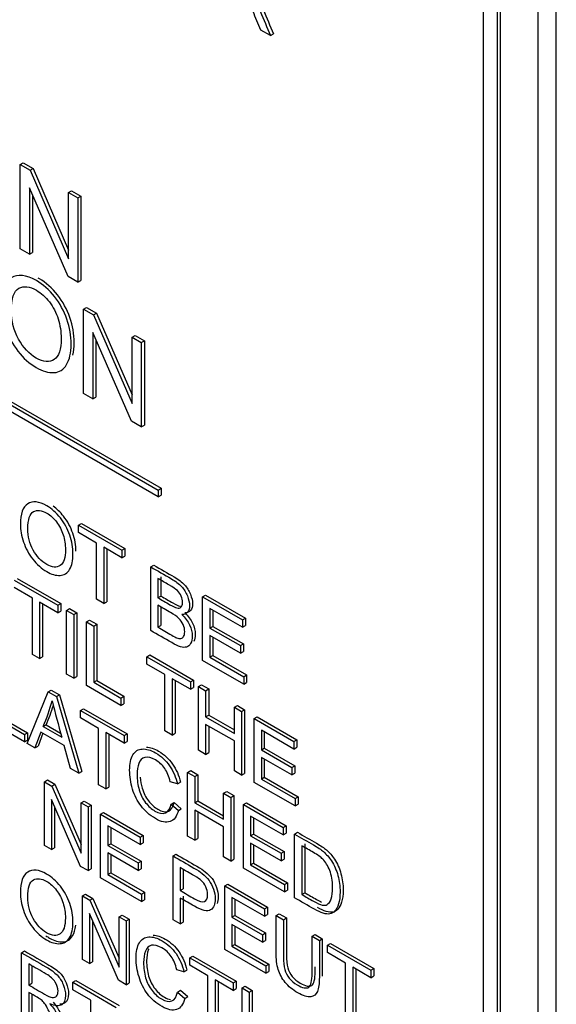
# Model space of a CAD drawing. Header units: inches. Extents: x 1 to 359, y -2 to 239.
# Tile 42 of 57: x 331.763 to 332.392, y 181.566 to 182.721. Entities that reach past the tile are written whole.
import ezdxf

# ---------------------------------------------------------------- set-up
doc = ezdxf.new("R2010")
doc.units = ezdxf.units.IN
doc.header["$MEASUREMENT"] = 0
doc.layers.add('Default', color=7, linetype='Continuous')
doc.layers.add('LAB20180', color=7, linetype='Continuous')

# ---------------------------------------------------------------- blocks, each defined once
blk = doc.blocks.new('SE1')
at = {"layer": 'LAB20180', "color": 7, "linetype": 'Continuous'}
for p, q in [((332.3923, 180.9364), (332.3923, 183.9983)), ((332.3711, 180.9242), (332.3711, 183.986)), ((332.3071, 181.1105), (332.3071, 183.8654)), ((332.3233, 181.1011), (332.3233, 183.856)), ((332.3269, 181.1032), (332.3269, 183.8581)), ((332.0571, 182.7022), (332.0459, 182.7087)), ((332.0571, 182.7022), (332.0607, 182.7042)), ((331.2185, 182.5776), (331.9256, 182.1693)), ((331.222, 182.5796), (331.9291, 182.1714)), ((331.9256, 182.1612), (331.2185, 182.5694)), ((331.7638, 182.551), (331.7673, 182.553)), ((331.7638, 182.4522), (331.7638, 182.551)), ((331.7638, 182.551), (331.7754, 182.5443)), ((331.7673, 182.553), (331.7789, 182.5463)), ((331.7754, 182.5443), (331.7789, 182.5463)), ((331.7754, 182.5443), (331.8206, 182.4405)), ((331.7789, 182.5463), (331.8206, 182.4506)), ((331.8199, 182.4198), (331.7746, 182.5236)), ((331.7746, 182.5236), (331.7746, 182.4459)), ((331.7781, 182.5155), (331.7781, 182.448)), ((331.8206, 182.5182), (331.8241, 182.5202)), ((331.8206, 182.4405), (331.8206, 182.5182)), ((331.8206, 182.5182), (331.8315, 182.5119)), ((331.8241, 182.5202), (331.835, 182.5139)), ((331.8315, 182.5119), (331.835, 182.5139)), ((331.835, 182.5139), (331.835, 182.4151)), ((331.8315, 182.5119), (331.8315, 182.4131)), ((331.7746, 182.4459), (331.7638, 182.4522)), ((331.7746, 182.4459), (331.7781, 182.448)), ((331.8315, 182.4131), (331.8199, 182.4198)), ((331.8315, 182.4131), (331.835, 182.4151)), ((331.8381, 182.3814), (331.8417, 182.3834)), ((331.8381, 182.2825), (331.8381, 182.3814)), ((331.8381, 182.3814), (331.8498, 182.3747)), ((331.8417, 182.3834), (331.8533, 182.3767)), ((331.8498, 182.3747), (331.8533, 182.3767)), ((331.8498, 182.3747), (331.895, 182.2709)), ((331.8533, 182.3767), (331.895, 182.281)), ((331.8942, 182.2501), (331.849, 182.354)), ((331.849, 182.354), (331.849, 182.2762)), ((331.8525, 182.3459), (331.8525, 182.2783)), ((331.895, 182.3485), (331.8986, 182.3506)), ((331.895, 182.2709), (331.895, 182.3485)), ((331.895, 182.3485), (331.9058, 182.3423)), ((331.8986, 182.3506), (331.9094, 182.3443)), ((331.9058, 182.3423), (331.9094, 182.3443)), ((331.9058, 182.3423), (331.9058, 182.2434)), ((331.9094, 182.3443), (331.9094, 182.2455)), ((331.849, 182.2762), (331.8381, 182.2825)), ((331.849, 182.2762), (331.8525, 182.2783)), ((331.9058, 182.2434), (331.8942, 182.2501)), ((331.9058, 182.2434), (331.9094, 182.2455)), ((331.9256, 182.1693), (331.9291, 182.1714)), ((331.9256, 182.1693), (331.9256, 182.1612)), ((331.9291, 182.1714), (331.9291, 182.1632)), ((331.9256, 182.1612), (331.9291, 182.1632)), ((331.8321, 182.1282), (331.8356, 182.1302)), ((331.8321, 182.1194), (331.8321, 182.1282)), ((331.8321, 182.1282), (331.8831, 182.0987)), ((331.8356, 182.1302), (331.8866, 182.1008)), ((331.8533, 182.1072), (331.8321, 182.1194)), ((331.8533, 182.0413), (331.8533, 182.1072)), ((331.8831, 182.09), (331.8618, 182.1023)), ((331.8618, 182.1023), (331.8618, 182.0364)), ((331.8653, 182.1002), (331.8653, 182.0384)), ((331.8831, 182.0987), (331.8866, 182.1008)), ((331.8831, 182.0987), (331.8831, 182.09)), ((331.8866, 182.1008), (331.8866, 182.092)), ((331.8831, 182.09), (331.8866, 182.092)), ((331.9168, 182.0793), (331.9203, 182.0813)), ((331.9168, 182.0046), (331.9168, 182.0793)), ((331.7568, 182.0637), (331.8078, 182.0342)), ((331.7604, 182.0657), (331.8114, 182.0363)), ((331.9253, 182.0656), (331.9253, 182.043)), ((331.9288, 182.0676), (331.9288, 182.045)), ((331.7781, 182.0426), (331.7568, 182.0549)), ((331.7781, 181.9767), (331.7781, 182.0426)), ((331.8618, 182.0364), (331.8533, 182.0413)), ((331.9253, 182.043), (331.9288, 182.045)), ((331.9777, 182.0441), (331.9812, 182.0462)), ((331.9777, 181.9695), (331.9777, 182.0441)), ((331.9777, 182.0441), (332.0243, 182.0172)), ((331.9812, 182.0462), (332.0278, 182.0192)), ((331.8078, 182.0255), (331.7866, 182.0377)), ((331.7866, 182.0377), (331.7866, 181.9718)), ((331.7901, 182.0357), (331.7901, 181.9738)), ((331.8078, 182.0342), (331.8114, 182.0363)), ((331.8078, 182.0342), (331.8078, 182.0255)), ((331.8114, 182.0363), (331.8114, 182.0275)), ((331.8181, 182.0283), (331.8217, 182.0303)), ((331.8181, 181.9536), (331.8181, 182.0283)), ((331.8181, 182.0283), (331.8267, 182.0233)), ((331.8217, 182.0303), (331.8302, 182.0254)), ((331.8618, 182.0364), (331.8653, 182.0384)), ((331.9253, 182.0342), (331.9253, 182.0085)), ((331.9288, 182.0317), (331.9288, 182.0105)), ((332.0243, 182.0085), (331.9862, 182.0304)), ((331.9862, 182.0304), (331.9862, 182.0075)), ((331.9897, 182.0284), (331.9897, 182.0095)), ((331.8078, 182.0255), (331.8114, 182.0275)), ((331.8267, 182.0233), (331.8302, 182.0254)), ((331.8267, 182.0233), (331.8267, 181.9486)), ((331.8302, 182.0254), (331.8302, 181.9507)), ((331.8415, 182.0148), (331.8451, 182.0168)), ((331.8451, 182.0168), (331.8536, 182.0119)), ((332.0243, 182.0172), (332.0278, 182.0192)), ((332.0243, 182.0172), (332.0243, 182.0085)), ((332.0278, 182.0192), (332.0278, 182.0105)), ((331.8415, 181.9401), (331.8415, 182.0148)), ((331.8415, 182.0148), (331.85, 182.0098)), ((331.85, 182.0098), (331.8536, 182.0119)), ((331.85, 182.0098), (331.85, 181.9439)), ((331.8536, 182.0119), (331.8536, 181.946)), ((331.9253, 182.0085), (331.9288, 182.0105)), ((331.9862, 182.0075), (331.9897, 182.0095)), ((331.9862, 182.0075), (332.0219, 181.9869)), ((331.9897, 182.0095), (332.0254, 181.9889)), ((332.0243, 182.0085), (332.0278, 182.0105)), ((332.0219, 181.9781), (331.9862, 181.9987)), ((331.9862, 181.9987), (331.9862, 181.9733)), ((331.9897, 181.9967), (331.9897, 181.9753)), ((332.0219, 181.9869), (332.0254, 181.9889)), ((332.0219, 181.9869), (332.0219, 181.9781)), ((332.0254, 181.9889), (332.0254, 181.9801)), ((331.7866, 181.9718), (331.7781, 181.9767)), ((331.7866, 181.9718), (331.7901, 181.9738)), ((331.9123, 181.9739), (331.9158, 181.976)), ((331.9123, 181.9652), (331.9123, 181.9739)), ((331.9123, 181.9739), (331.9633, 181.9445)), ((331.9158, 181.976), (331.9668, 181.9465)), ((331.9862, 181.9733), (331.9897, 181.9753)), ((331.9862, 181.9733), (332.0258, 181.9504)), ((331.9897, 181.9753), (332.0293, 181.9525)), ((332.0219, 181.9781), (332.0254, 181.9801)), ((331.9335, 181.9529), (331.9123, 181.9652)), ((332.0258, 181.9417), (331.9777, 181.9695)), ((331.8267, 181.9486), (331.8181, 181.9536)), ((331.8267, 181.9486), (331.8302, 181.9507)), ((331.9335, 181.8869), (331.9335, 181.9529)), ((331.9633, 181.9357), (331.9421, 181.948)), ((331.9421, 181.948), (331.9421, 181.882)), ((332.0258, 181.9504), (332.0293, 181.9525)), ((332.0258, 181.9504), (332.0258, 181.9417)), ((332.0293, 181.9525), (332.0293, 181.9437)), ((331.8819, 181.9167), (331.8415, 181.9401)), ((331.85, 181.9439), (331.8536, 181.946)), ((331.85, 181.9439), (331.8819, 181.9255)), ((331.8536, 181.946), (331.8855, 181.9276)), ((331.9456, 181.9459), (331.9456, 181.8841)), ((331.9633, 181.9445), (331.9668, 181.9465)), ((331.9633, 181.9445), (331.9633, 181.9357)), ((331.9633, 181.9357), (331.9668, 181.9378)), ((331.9668, 181.9465), (331.9668, 181.9378)), ((331.9727, 181.939), (331.9762, 181.9411)), ((331.9727, 181.8643), (331.9727, 181.939)), ((331.9727, 181.939), (331.9812, 181.9341)), ((331.9762, 181.9411), (331.9848, 181.9361)), ((331.9812, 181.9341), (331.9848, 181.9361)), ((331.9848, 181.9361), (331.9848, 181.9055)), ((332.0258, 181.9417), (332.0293, 181.9437)), ((331.7721, 181.8722), (331.7968, 181.9326)), ((331.7968, 181.9326), (331.8003, 181.9347)), ((331.7968, 181.9326), (331.8062, 181.9272)), ((331.8003, 181.9347), (331.8098, 181.9292)), ((331.8062, 181.9272), (331.8098, 181.9292)), ((331.8062, 181.9272), (331.8325, 181.8373)), ((331.8098, 181.9292), (331.836, 181.8394)), ((331.8819, 181.9255), (331.8855, 181.9276)), ((331.8819, 181.9255), (331.8819, 181.9167)), ((331.8855, 181.9276), (331.8855, 181.9188)), ((331.9812, 181.9341), (331.9812, 181.9034)), ((331.8346, 181.9108), (331.8381, 181.9128)), ((331.8381, 181.9128), (331.8891, 181.8834)), ((331.8819, 181.9167), (331.8855, 181.9188)), ((332.0149, 181.9146), (332.0184, 181.9167)), ((332.0149, 181.884), (332.0149, 181.9146)), ((332.0149, 181.9146), (332.0234, 181.9098)), ((332.0184, 181.9167), (332.0269, 181.9118)), ((331.7371, 181.9012), (331.769, 181.8828)), ((331.7406, 181.9032), (331.7725, 181.8848)), ((331.8346, 181.9021), (331.8346, 181.9108)), ((331.8346, 181.9108), (331.8856, 181.8814)), ((331.8558, 181.8898), (331.8346, 181.9021)), ((331.9812, 181.9034), (331.9848, 181.9055)), ((331.9812, 181.9034), (332.0149, 181.884)), ((331.9848, 181.9055), (332.0149, 181.8881)), ((332.0234, 181.9098), (332.0269, 181.9118)), ((332.0234, 181.9098), (332.0234, 181.8351)), ((332.0269, 181.9118), (332.0269, 181.8371)), ((332.038, 181.9013), (332.0415, 181.9034)), ((332.038, 181.8266), (332.038, 181.9013)), ((332.038, 181.9013), (332.0846, 181.8744)), ((332.0415, 181.9034), (332.0881, 181.8765)), ((331.769, 181.874), (331.7286, 181.8973)), ((331.7906, 181.8922), (331.7942, 181.8942)), ((331.7906, 181.8922), (331.8126, 181.8795)), ((331.7942, 181.8942), (331.8112, 181.8844)), ((331.8558, 181.8239), (331.8558, 181.8898)), ((332.0149, 181.8752), (331.9812, 181.8946)), ((331.9812, 181.8946), (331.9812, 181.8594)), ((331.9848, 181.8926), (331.9848, 181.8615)), ((331.769, 181.8828), (331.7725, 181.8848)), ((331.769, 181.8828), (331.769, 181.874)), ((331.7725, 181.8848), (331.7725, 181.876)), ((331.7881, 181.8856), (331.7811, 181.867)), ((331.7903, 181.8843), (331.7847, 181.869)), ((331.8153, 181.8698), (331.7881, 181.8856)), ((331.8856, 181.8726), (331.8643, 181.8849)), ((331.8643, 181.8849), (331.8643, 181.8189)), ((331.8679, 181.8828), (331.8679, 181.821)), ((331.8856, 181.8814), (331.8891, 181.8834)), ((331.8856, 181.8814), (331.8856, 181.8726)), ((331.8891, 181.8834), (331.8891, 181.8746)), ((331.9421, 181.882), (331.9335, 181.8869)), ((331.9421, 181.882), (331.9456, 181.8841)), ((332.0846, 181.8657), (332.0465, 181.8877)), ((332.0465, 181.8877), (332.0465, 181.8647)), ((332.05, 181.8856), (332.05, 181.8667)), ((331.769, 181.874), (331.7725, 181.876)), ((331.7811, 181.867), (331.7721, 181.8722)), ((331.7811, 181.867), (331.7847, 181.869)), ((331.8227, 181.843), (331.8153, 181.8698)), ((331.8856, 181.8726), (331.8891, 181.8746)), ((332.0149, 181.84), (332.0149, 181.8752)), ((332.0465, 181.8647), (332.05, 181.8667)), ((332.05, 181.8667), (332.0857, 181.8461)), ((332.0846, 181.8744), (332.0881, 181.8765)), ((332.0846, 181.8744), (332.0846, 181.8657)), ((332.0846, 181.8657), (332.0881, 181.8677)), ((332.0881, 181.8765), (332.0881, 181.8677)), ((331.9812, 181.8594), (331.9727, 181.8643)), ((331.9812, 181.8594), (331.9848, 181.8615)), ((332.0465, 181.8647), (332.0822, 181.8441)), ((332.0822, 181.8353), (332.0465, 181.8559)), ((332.0465, 181.8559), (332.0465, 181.8305)), ((331.8325, 181.8373), (331.8227, 181.843)), ((332.05, 181.8539), (332.05, 181.8326)), ((332.0822, 181.8441), (332.0857, 181.8461)), ((332.0822, 181.8441), (332.0822, 181.8353)), ((332.0857, 181.8461), (332.0857, 181.8373)), ((331.8325, 181.8373), (331.836, 181.8394)), ((331.9601, 181.8383), (331.9637, 181.8404)), ((331.9601, 181.7636), (331.9601, 181.8383)), ((331.9601, 181.8383), (331.9686, 181.8334)), ((331.9637, 181.8404), (331.9721, 181.8355)), ((331.9686, 181.8334), (331.9721, 181.8355)), ((331.9686, 181.8334), (331.9686, 181.8028)), ((331.9721, 181.8355), (331.9721, 181.8048)), ((332.0234, 181.8351), (332.0149, 181.84)), ((332.0234, 181.8351), (332.0269, 181.8371)), ((332.0465, 181.8305), (332.05, 181.8326)), ((332.05, 181.8326), (332.0896, 181.8097)), ((332.0822, 181.8353), (332.0857, 181.8373)), ((331.7922, 181.8273), (331.7957, 181.8294)), ((331.7922, 181.7526), (331.7922, 181.8273)), ((331.7922, 181.8273), (331.801, 181.8222)), ((331.7957, 181.8294), (331.8045, 181.8243)), ((331.801, 181.8222), (331.8045, 181.8243)), ((331.801, 181.8222), (331.8352, 181.7437)), ((331.8045, 181.8243), (331.8352, 181.7539)), ((331.8643, 181.8189), (331.8558, 181.8239)), ((331.8643, 181.8189), (331.8679, 181.821)), ((331.9481, 181.8248), (331.9398, 181.8273)), ((331.9481, 181.8248), (331.9517, 181.8268)), ((332.0861, 181.7989), (332.038, 181.8266)), ((332.0465, 181.8305), (332.0861, 181.8077)), ((332.0023, 181.8139), (332.0059, 181.816)), ((332.0023, 181.7833), (332.0023, 181.8139)), ((332.0023, 181.8139), (332.0108, 181.809)), ((332.0059, 181.816), (332.0144, 181.8111)), ((332.0108, 181.809), (332.0144, 181.8111)), ((332.0108, 181.809), (332.0108, 181.7344)), ((332.0144, 181.8111), (332.0144, 181.7364)), ((332.0861, 181.8077), (332.0896, 181.8097)), ((332.0896, 181.8097), (332.0896, 181.8009)), ((331.8346, 181.7281), (331.8004, 181.8066)), ((331.8004, 181.8066), (331.8004, 181.7479)), ((331.804, 181.7985), (331.804, 181.7499)), ((331.8352, 181.8025), (331.8387, 181.8045)), ((331.8352, 181.7437), (331.8352, 181.8025)), ((331.8352, 181.8025), (331.8434, 181.7978)), ((331.8387, 181.8045), (331.8469, 181.7998)), ((331.8434, 181.7978), (331.8469, 181.7998)), ((331.8434, 181.7978), (331.8434, 181.7231)), ((331.8469, 181.7998), (331.8469, 181.7251)), ((331.9407, 181.801), (331.9442, 181.8031)), ((331.9407, 181.801), (331.9492, 181.7936)), ((331.9442, 181.8031), (331.9527, 181.7957)), ((331.9686, 181.8028), (331.9721, 181.8048)), ((331.9686, 181.8028), (332.0023, 181.7833)), ((331.9721, 181.8048), (332.0023, 181.7874)), ((332.0254, 181.8006), (332.029, 181.8027)), ((332.0254, 181.7259), (332.0254, 181.8006)), ((332.0254, 181.8006), (332.072, 181.7737)), ((332.029, 181.8027), (332.0756, 181.7758)), ((332.0861, 181.8077), (332.0861, 181.7989)), ((332.0861, 181.7989), (332.0896, 181.8009)), ((331.858, 181.7893), (331.8615, 181.7914)), ((331.858, 181.7147), (331.858, 181.7893)), ((331.858, 181.7893), (331.9046, 181.7624)), ((331.8615, 181.7914), (331.9081, 181.7645)), ((331.9492, 181.7936), (331.9527, 181.7957)), ((332.0023, 181.7745), (331.9686, 181.794)), ((331.9686, 181.794), (331.9686, 181.7587)), ((331.9721, 181.7919), (331.9721, 181.7608)), ((332.072, 181.765), (332.0339, 181.787)), ((332.0339, 181.787), (332.0339, 181.764)), ((331.9046, 181.7536), (331.8664, 181.7757)), ((331.8664, 181.7757), (331.8664, 181.7527)), ((332.0023, 181.7392), (332.0023, 181.7745)), ((332.0374, 181.7849), (332.0374, 181.766)), ((332.072, 181.7737), (332.0756, 181.7758)), ((332.072, 181.7737), (332.072, 181.765)), ((332.0756, 181.7758), (332.0756, 181.767)), ((331.87, 181.7736), (331.87, 181.7547)), ((331.9046, 181.7624), (331.9081, 181.7645)), ((331.9046, 181.7624), (331.9046, 181.7536)), ((331.9081, 181.7645), (331.9081, 181.7557)), ((331.9686, 181.7587), (331.9601, 181.7636)), ((332.0339, 181.764), (332.0374, 181.766)), ((332.0339, 181.764), (332.0696, 181.7434)), ((332.0374, 181.766), (332.0731, 181.7454)), ((332.072, 181.765), (332.0756, 181.767)), ((332.0854, 181.766), (332.0889, 181.7681)), ((332.0854, 181.6913), (332.0854, 181.766)), ((331.8004, 181.7479), (331.7922, 181.7526)), ((331.8664, 181.7527), (331.87, 181.7547)), ((331.8664, 181.7527), (331.9021, 181.7321)), ((331.87, 181.7547), (331.9056, 181.7341)), ((331.9046, 181.7536), (331.9081, 181.7557)), ((331.9686, 181.7587), (331.9721, 181.7608)), ((332.0696, 181.7346), (332.0339, 181.7552)), ((332.0339, 181.7552), (332.0339, 181.7298)), ((332.0374, 181.7532), (332.0374, 181.7319)), ((332.0939, 181.7523), (332.0939, 181.6952)), ((332.0974, 181.7544), (332.0974, 181.6972)), ((331.8004, 181.7479), (331.804, 181.7499)), ((331.9021, 181.7233), (331.8664, 181.7439)), ((331.8664, 181.7439), (331.8664, 181.7185)), ((331.87, 181.7419), (331.87, 181.7205)), ((331.943, 181.7403), (331.9465, 181.7423)), ((331.943, 181.6656), (331.943, 181.7403)), ((332.0108, 181.7344), (332.0023, 181.7392)), ((332.0696, 181.7434), (332.0731, 181.7454)), ((332.0696, 181.7434), (332.0696, 181.7346)), ((332.0731, 181.7454), (332.0731, 181.7367)), ((331.8434, 181.7231), (331.8346, 181.7281)), ((331.9021, 181.7321), (331.9056, 181.7341)), ((331.9021, 181.7321), (331.9021, 181.7233)), ((331.9056, 181.7341), (331.9056, 181.7254)), ((332.0108, 181.7344), (332.0144, 181.7364)), ((332.0339, 181.7298), (332.0374, 181.7319)), ((332.0339, 181.7298), (332.0735, 181.7069)), ((332.0374, 181.7319), (332.0771, 181.709)), ((332.0696, 181.7346), (332.0731, 181.7367)), ((331.8434, 181.7231), (331.8469, 181.7251)), ((331.8664, 181.7185), (331.87, 181.7205)), ((331.8664, 181.7185), (331.9061, 181.6956)), ((331.87, 181.7205), (331.9096, 181.6977)), ((331.9021, 181.7233), (331.9056, 181.7254)), ((331.9515, 181.7266), (331.9515, 181.6998)), ((331.955, 181.7245), (331.955, 181.7018)), ((332.0735, 181.6982), (332.0254, 181.7259)), ((331.9061, 181.6869), (331.858, 181.7147)), ((332.0036, 181.7053), (332.0071, 181.7073)), ((332.0036, 181.6306), (332.0036, 181.7053)), ((332.0036, 181.7053), (332.0502, 181.6784)), ((332.0071, 181.7073), (332.0537, 181.6804)), ((332.0735, 181.7069), (332.0771, 181.709)), ((332.0735, 181.7069), (332.0735, 181.6982)), ((332.0771, 181.709), (332.0771, 181.7002)), ((331.8367, 181.6936), (331.8403, 181.6957)), ((331.8367, 181.619), (331.8367, 181.6936)), ((331.8367, 181.6936), (331.8455, 181.6886)), ((331.8403, 181.6957), (331.849, 181.6906)), ((331.9061, 181.6956), (331.9096, 181.6977)), ((331.9061, 181.6956), (331.9061, 181.6869)), ((331.9096, 181.6977), (331.9096, 181.6889)), ((331.9515, 181.6998), (331.955, 181.7018)), ((331.955, 181.693), (331.955, 181.6627)), ((332.0735, 181.6982), (332.0771, 181.7002)), ((332.0939, 181.6952), (332.0974, 181.6972)), ((331.8455, 181.6886), (331.849, 181.6906)), ((331.8455, 181.6886), (331.8797, 181.6101)), ((331.849, 181.6906), (331.8797, 181.6203)), ((331.9061, 181.6869), (331.9096, 181.6889)), ((331.9515, 181.691), (331.9515, 181.6607)), ((332.0502, 181.6696), (332.012, 181.6916)), ((332.012, 181.6916), (332.012, 181.6686)), ((332.0156, 181.6896), (332.0156, 181.6707)), ((331.8791, 181.5945), (331.8449, 181.6729)), ((331.8449, 181.6729), (331.8449, 181.6142)), ((331.8797, 181.6688), (331.8832, 181.6709)), ((331.8832, 181.6709), (331.8914, 181.6661)), ((332.012, 181.6686), (332.0156, 181.6707)), ((332.0156, 181.6707), (332.0512, 181.6501)), ((332.0502, 181.6784), (332.0537, 181.6804)), ((332.0502, 181.6784), (332.0502, 181.6696)), ((332.0502, 181.6696), (332.0537, 181.6716)), ((332.0537, 181.6804), (332.0537, 181.6716)), ((332.0638, 181.6705), (332.0673, 181.6725)), ((332.0638, 181.6705), (332.0723, 181.6656)), ((332.0673, 181.6725), (332.0759, 181.6676)), ((331.8484, 181.6648), (331.8484, 181.6163)), ((331.8797, 181.6101), (331.8797, 181.6688)), ((331.8797, 181.6688), (331.8879, 181.6641)), ((331.8879, 181.6641), (331.8914, 181.6661)), ((331.8879, 181.6641), (331.8879, 181.5894)), ((331.8914, 181.6661), (331.8914, 181.5915)), ((331.9515, 181.6607), (331.943, 181.6656)), ((331.9515, 181.6607), (331.955, 181.6627)), ((332.012, 181.6686), (332.0477, 181.648)), ((332.0477, 181.6393), (332.012, 181.6599)), ((332.012, 181.6599), (332.012, 181.6344)), ((332.0723, 181.6656), (332.0759, 181.6676)), ((332.0156, 181.6578), (332.0156, 181.6365)), ((332.0477, 181.648), (332.0512, 181.6501)), ((332.0477, 181.648), (332.0477, 181.6393)), ((332.0512, 181.6501), (332.0512, 181.6413)), ((332.106, 181.6461), (332.1096, 181.6482)), ((332.1096, 181.6482), (332.118, 181.6433)), ((332.012, 181.6344), (332.0156, 181.6365)), ((332.0156, 181.6365), (332.0552, 181.6136)), ((332.0477, 181.6393), (332.0512, 181.6413)), ((332.106, 181.6461), (332.1145, 181.6412)), ((332.1145, 181.6412), (332.118, 181.6433)), ((332.1239, 181.6358), (332.1275, 181.6378)), ((332.1239, 181.627), (332.1239, 181.6358)), ((332.1239, 181.6358), (332.1749, 181.6063)), ((332.1275, 181.6378), (332.1785, 181.6084)), ((331.7653, 181.6269), (331.7689, 181.6289)), ((331.7653, 181.5522), (331.7653, 181.6269)), ((332.0517, 181.6028), (332.0036, 181.6306)), ((332.012, 181.6344), (332.0517, 181.6116)), ((332.1452, 181.6147), (332.1239, 181.627)), ((331.7739, 181.6137), (331.7739, 181.589)), ((331.8449, 181.6142), (331.8367, 181.619)), ((331.8449, 181.6142), (331.8484, 181.6163)), ((331.9626, 181.621), (331.9661, 181.623)), ((331.9626, 181.6122), (331.9626, 181.621)), ((331.9626, 181.621), (332.0136, 181.5915)), ((331.9838, 181.5999), (331.9626, 181.6122)), ((331.9661, 181.623), (332.0171, 181.5936)), ((332.0517, 181.6116), (332.0552, 181.6136)), ((332.0552, 181.6136), (332.0552, 181.6049)), ((332.1452, 181.5488), (332.1452, 181.6147)), ((331.7774, 181.6117), (331.7774, 181.591)), ((331.9558, 181.6044), (331.9474, 181.6069)), ((331.9558, 181.6044), (331.9593, 181.6064)), ((332.0517, 181.6116), (332.0517, 181.6028)), ((332.0517, 181.6028), (332.0552, 181.6049)), ((332.1749, 181.5975), (332.1537, 181.6098)), ((332.1537, 181.6098), (332.1537, 181.5439)), ((332.1572, 181.6078), (332.1572, 181.5459)), ((332.1749, 181.6063), (332.1785, 181.6084)), ((332.1749, 181.6063), (332.1749, 181.5975)), ((332.1785, 181.6084), (332.1785, 181.5996)), ((331.7739, 181.589), (331.7774, 181.591)), ((331.8255, 181.5922), (331.829, 181.5942)), ((331.8255, 181.5834), (331.8255, 181.5922)), ((331.8255, 181.5922), (331.8765, 181.5627)), ((331.829, 181.5942), (331.88, 181.5648)), ((331.8879, 181.5894), (331.8791, 181.5945)), ((331.8879, 181.5894), (331.8914, 181.5915)), ((331.9838, 181.534), (331.9838, 181.5999)), ((332.0136, 181.5827), (331.9923, 181.595)), ((331.9923, 181.595), (331.9923, 181.5291)), ((331.9959, 181.593), (331.9959, 181.5311)), ((332.0136, 181.5915), (332.0171, 181.5936)), ((332.0136, 181.5915), (332.0136, 181.5827)), ((332.0171, 181.5936), (332.0171, 181.5848)), ((332.1749, 181.5975), (332.1785, 181.5996)), ((331.7739, 181.5804), (331.7739, 181.5473)), ((331.7774, 181.5783), (331.7774, 181.5493)), ((331.8467, 181.5711), (331.8255, 181.5834)), ((331.9483, 181.5807), (331.9518, 181.5828)), ((331.9483, 181.5807), (331.9568, 181.5733)), ((331.9518, 181.5828), (331.9603, 181.5754)), ((332.0136, 181.5827), (332.0171, 181.5848)), ((332.0239, 181.5856), (332.0274, 181.5876)), ((332.0239, 181.5109), (332.0239, 181.5856)), ((332.0239, 181.5856), (332.0324, 181.5807)), ((332.0274, 181.5876), (332.0359, 181.5827)), ((332.0324, 181.5807), (332.0359, 181.5827)), ((332.0324, 181.5807), (332.0324, 181.506)), ((332.0359, 181.5827), (332.0359, 181.508)), ((331.8467, 181.5052), (331.8467, 181.5711)), ((331.9568, 181.5733), (331.9603, 181.5754))]:
    blk.add_line(p, q, dxfattribs=at)
for centre, radius, start, end in [((331.6454, 181.9601), 0.1603, 334.9386, 346.3817), ((331.6489, 181.9621), 0.1603, 334.9386, 343.6384), ((333.4011, 182.3224), 1.6491, 194.0398, 195.5784)]:
    blk.add_arc(centre, radius, start, end, dxfattribs=at)
for points, knots in [([(332.0459, 182.7087), (332.0428, 182.7159), (332.0398, 182.7231), (332.0368, 182.7304), (332.0342, 182.7366), (332.032, 182.7415), (332.0303, 182.745), (332.0286, 182.7485), (332.027, 182.7512), (332.0257, 182.7529), (332.0243, 182.7547), (332.023, 182.7562), (332.0215, 182.7574), (332.0206, 182.7583), (332.0189, 182.7593), (332.0165, 182.7607), (332.013, 182.7627), (332.0095, 182.7647), (332.006, 182.7668)], [0, 0, 0, 0, 0.307391, 0.307391, 0.307391, 0.515966, 0.515966, 0.515966, 0.634269, 0.634269, 0.634269, 0.717028, 0.717028, 0.717028, 0.809332, 0.809332, 0.809332, 1, 1, 1, 1]), ([(332.0324, 182.7525), (332.0347, 182.7497), (332.0366, 182.7474), (332.0378, 182.7454), (332.0405, 182.741), (332.043, 182.7361), (332.0453, 182.7306), (332.0493, 182.7211), (332.0532, 182.7116), (332.0571, 182.7022)], [0, 0, 0, 0, 0.159077, 0.159077, 0.159077, 0.452408, 0.452408, 0.452408, 1, 1, 1, 1]), ([(332.0359, 182.7545), (332.0383, 182.7518), (332.0401, 182.7494), (332.0413, 182.7475), (332.0441, 182.7431), (332.0465, 182.7381), (332.0488, 182.7326), (332.0528, 182.7231), (332.0567, 182.7137), (332.0607, 182.7042)], [0, 0, 0, 0, 0.159077, 0.159077, 0.159077, 0.452408, 0.452408, 0.452408, 1, 1, 1, 1]), ([(331.7419, 182.3862), (331.7419, 182.4025), (331.7458, 182.4131), (331.7533, 182.418), (331.7609, 182.4229), (331.7708, 182.4219), (331.7906, 182.4104), (331.7978, 182.4042), (331.8041, 182.3961), (331.8104, 182.3881), (331.8152, 182.3793), (331.8185, 182.3696), (331.8219, 182.3599), (331.8235, 182.3501), (331.8235, 182.3302), (331.8217, 182.3223), (331.8148, 182.3105), (331.8098, 182.3074), (331.8035, 182.307), (331.797, 182.3066), (331.7901, 182.3087), (331.7747, 182.3176), (331.7675, 182.3239), (331.7612, 182.3321), (331.7549, 182.3402), (331.7501, 182.3491), (331.7468, 182.3587), (331.7435, 182.3684), (331.7419, 182.3775), (331.7419, 182.3862)], [0, 0, 0, 0, 0.133276, 0.133276, 0.133276, 0.256498, 0.256498, 0.337089, 0.337089, 0.337089, 0.417188, 0.417188, 0.417188, 0.50216, 0.50216, 0.588265, 0.588265, 0.67437, 0.67437, 0.67437, 0.752811, 0.752811, 0.837889, 0.837889, 0.837889, 0.91829, 0.91829, 0.91829, 1, 1, 1, 1]), ([(331.7536, 182.3792), (331.7536, 182.3673), (331.7564, 182.3563), (331.7619, 182.3463), (331.7674, 182.3363), (331.7743, 182.3289), (331.7911, 182.3192), (331.7982, 182.3186), (331.8091, 182.3261), (331.8118, 182.3343), (331.8118, 182.355), (331.8107, 182.3626), (331.8083, 182.37), (331.806, 182.3773), (331.8025, 182.3839), (331.798, 182.3899), (331.7935, 182.3958), (331.7885, 182.4003), (331.7749, 182.4082), (331.768, 182.409), (331.7622, 182.4059), (331.7565, 182.4029), (331.7536, 182.394), (331.7536, 182.3792)], [0, 0, 0, 0, 0.12936, 0.12936, 0.12936, 0.25362, 0.25362, 0.379572, 0.379572, 0.505523, 0.505523, 0.58514, 0.58514, 0.58514, 0.664225, 0.664225, 0.664225, 0.743181, 0.743181, 0.854837, 0.854837, 0.854837, 1, 1, 1, 1]), ([(331.8254, 182.3275), (331.8265, 182.3318), (331.827, 182.3367), (331.827, 182.3521), (331.8254, 182.3619), (331.8221, 182.3716), (331.8187, 182.3813), (331.8139, 182.3901), (331.8076, 182.3981), (331.8013, 182.4062), (331.7942, 182.4125), (331.7858, 182.4173), (331.7853, 182.4176), (331.7848, 182.4179)], [0.449768, 0.449768, 0.449768, 0.449768, 0.4978399, 0.4978399, 0.5828118, 0.5828118, 0.5828118, 0.6629108, 0.6629108, 0.6629108, 0.7435016, 0.7435016, 0.7486637, 0.7486637, 0.7486637, 0.7486637]), ([(331.7641, 182.1291), (331.7641, 182.1415), (331.767, 182.1495), (331.7727, 182.1532), (331.7784, 182.157), (331.7858, 182.1561), (331.8009, 182.1474), (331.8062, 182.1427), (331.811, 182.1366), (331.8158, 182.1306), (331.8194, 182.1239), (331.822, 182.1166), (331.8245, 182.1092), (331.8257, 182.1018), (331.8257, 182.0868), (331.8244, 182.0808), (331.8191, 182.0719), (331.8154, 182.0696), (331.8106, 182.0693), (331.8057, 182.069), (331.8005, 182.0705), (331.7888, 182.0773), (331.7834, 182.0821), (331.7738, 182.0944), (331.7702, 182.1011), (331.7677, 182.1084), (331.7652, 182.1157), (331.7641, 182.1226), (331.7641, 182.1291)], [0, 0, 0, 0, 0.133435, 0.133435, 0.133435, 0.256543, 0.256543, 0.337059, 0.337059, 0.337059, 0.417323, 0.417323, 0.417323, 0.502276, 0.502276, 0.588361, 0.588361, 0.674447, 0.674447, 0.674447, 0.751393, 0.751393, 0.834851, 0.834851, 0.918308, 0.918308, 0.918308, 1, 1, 1, 1]), ([(331.7728, 182.1239), (331.7728, 182.1149), (331.775, 182.1065), (331.7791, 182.099), (331.7833, 182.0914), (331.7885, 182.0858), (331.8013, 182.0785), (331.8065, 182.078), (331.8148, 182.0837), (331.8169, 182.0899), (331.8169, 182.1055), (331.816, 182.1113), (331.8143, 182.1168), (331.8125, 182.1224), (331.8099, 182.1274), (331.8065, 182.1319), (331.803, 182.1364), (331.7992, 182.1398), (331.7889, 182.1457), (331.7837, 182.1463), (331.7794, 182.144), (331.7751, 182.1417), (331.7728, 182.135), (331.7728, 182.1239)], [0, 0, 0, 0, 0.12936, 0.12936, 0.12936, 0.253622, 0.253622, 0.379574, 0.379574, 0.505526, 0.505526, 0.585143, 0.585143, 0.585143, 0.664256, 0.664256, 0.664256, 0.743199, 0.743199, 0.854836, 0.854836, 0.854836, 1, 1, 1, 1]), ([(331.8292, 182.0977), (331.8291, 182.1047), (331.8279, 182.1117), (331.8255, 182.1186), (331.823, 182.1259), (331.8194, 182.1326), (331.8146, 182.1387), (331.8109, 182.1434), (331.8068, 182.1473), (331.8024, 182.1504)], [0.5025703, 0.5025703, 0.5025703, 0.5025703, 0.5826771, 0.5826771, 0.5826771, 0.6629406, 0.6629406, 0.6629406, 0.7253452, 0.7253452, 0.7253452, 0.7253452]), ([(331.9168, 182.0793), (331.9248, 182.0746), (331.9329, 182.07), (331.941, 182.0653), (331.9459, 182.0625), (331.9498, 182.0594), (331.9528, 182.0562), (331.9558, 182.053), (331.9581, 182.0493), (331.9598, 182.0452), (331.9615, 182.0411), (331.9623, 182.0373), (331.9623, 182.0307), (331.9616, 182.0281), (331.9586, 182.0242), (331.9564, 182.0233), (331.9533, 182.0233)], [0, 0, 0, 0, 0.335897, 0.335897, 0.335897, 0.504144, 0.504144, 0.504144, 0.634665, 0.634665, 0.634665, 0.762625, 0.762625, 0.881313, 0.881313, 1, 1, 1, 1]), ([(331.9203, 182.0813), (331.9284, 182.0767), (331.9364, 182.072), (331.9445, 182.0674), (331.9494, 182.0645), (331.9534, 182.0615), (331.9564, 182.0583), (331.9594, 182.055), (331.9617, 182.0514), (331.9633, 182.0472), (331.965, 182.0431), (331.9659, 182.0393), (331.9659, 182.0327), (331.9651, 182.0302), (331.9621, 182.0263), (331.9599, 182.0253), (331.9569, 182.0253)], [0, 0, 0, 0, 0.335897, 0.335897, 0.335897, 0.504144, 0.504144, 0.504144, 0.634665, 0.634665, 0.634665, 0.762625, 0.762625, 0.881313, 0.881313, 1, 1, 1, 1]), ([(331.9253, 182.043), (331.93, 182.0403), (331.9346, 182.0376), (331.9393, 182.0349), (331.9431, 182.0327), (331.9458, 182.0314), (331.9474, 182.0311), (331.9496, 182.0306), (331.9512, 182.0308), (331.9523, 182.032), (331.9534, 182.0331), (331.954, 182.0349), (331.954, 182.04), (331.9535, 182.0425), (331.9524, 182.045), (331.9515, 182.0474), (331.9499, 182.0496), (331.9481, 182.0514), (331.9461, 182.0532), (331.9428, 182.0555), (331.9382, 182.0582), (331.9339, 182.0606), (331.9296, 182.0631), (331.9253, 182.0656)], [0, 0, 0, 0, 0.203788, 0.203788, 0.203788, 0.323148, 0.323148, 0.323148, 0.410253, 0.410253, 0.410253, 0.500144, 0.500144, 0.584947, 0.584947, 0.584947, 0.667241, 0.667241, 0.667241, 0.81188, 0.81188, 0.81188, 1, 1, 1, 1]), ([(331.9288, 182.045), (331.9335, 182.0423), (331.9381, 182.0397), (331.9428, 182.037), (331.9466, 182.0348), (331.9493, 182.0335), (331.9509, 182.0331), (331.9512, 182.0331), (331.9514, 182.033), (331.9516, 182.033)], [0, 0, 0, 0, 0.2037876, 0.2037876, 0.2037876, 0.3231476, 0.3231476, 0.3231476, 0.3317364, 0.3317364, 0.3317364, 0.3317364]), ([(331.9253, 182.0085), (331.9307, 182.0054), (331.936, 182.0023), (331.9414, 181.9992), (331.9442, 181.9975), (331.9461, 181.9965), (331.9472, 181.9961), (331.9492, 181.9954), (331.9509, 181.9951), (331.9522, 181.9953), (331.9535, 181.9955), (331.9546, 181.9963), (331.9554, 181.9976), (331.9562, 181.999), (331.9567, 182.0008), (331.9567, 182.006), (331.9561, 182.0088), (331.9549, 182.0116), (331.9536, 182.0143), (331.9519, 182.0168), (331.9475, 182.021), (331.9444, 182.0232), (331.9402, 182.0256), (331.9352, 182.0285), (331.9303, 182.0313), (331.9253, 182.0342)], [0, 0, 0, 0, 0.213146, 0.213146, 0.213146, 0.290843, 0.290843, 0.290843, 0.360798, 0.360798, 0.360798, 0.425785, 0.425785, 0.425785, 0.501372, 0.501372, 0.589557, 0.589557, 0.589557, 0.695887, 0.695887, 0.802217, 0.802217, 0.802217, 1, 1, 1, 1]), ([(331.9533, 182.0233), (331.9573, 182.0197), (331.9603, 182.0157), (331.9624, 182.0113), (331.9645, 182.0068), (331.9655, 182.0025), (331.9655, 181.9946), (331.9649, 181.9917), (331.9636, 181.9895), (331.9623, 181.9872), (331.9608, 181.9858), (331.9589, 181.9852), (331.957, 181.9847), (331.9546, 181.9848), (331.9518, 181.9856), (331.949, 181.9864), (331.9455, 181.988), (331.9414, 181.9904), (331.9332, 181.9952), (331.925, 181.9999), (331.9168, 182.0046)], [0, 0, 0, 0, 0.135423, 0.135423, 0.135423, 0.266636, 0.266636, 0.373717, 0.373717, 0.373717, 0.469322, 0.469322, 0.469322, 0.565896, 0.565896, 0.565896, 0.69561, 0.69561, 0.69561, 1, 1, 1, 1]), ([(331.9569, 182.0253), (331.9608, 182.0217), (331.9638, 182.0177), (331.9659, 182.0133), (331.9681, 182.0089), (331.9691, 182.0045), (331.9691, 181.9968), (331.9685, 181.994), (331.9673, 181.9918)], [0, 0, 0, 0, 0.1354234, 0.1354234, 0.1354234, 0.2666356, 0.2666356, 0.3696743, 0.3696743, 0.3696743, 0.3696743]), ([(331.9492, 181.7936), (331.9474, 181.7866), (331.9442, 181.7822), (331.9395, 181.7807), (331.9348, 181.7791), (331.9292, 181.7802), (331.9155, 181.7881), (331.9099, 181.793), (331.9055, 181.7989), (331.9011, 181.8046), (331.8978, 181.8113), (331.8932, 181.8263), (331.8921, 181.8336), (331.8921, 181.8486), (331.8934, 181.8546), (331.896, 181.8589), (331.8985, 181.8633), (331.9022, 181.8655), (331.9069, 181.8657), (331.9116, 181.866), (331.9169, 181.8645), (331.9291, 181.8575), (331.9345, 181.8524), (331.9389, 181.8461), (331.9433, 181.8397), (331.9464, 181.8326), (331.9481, 181.8248)], [0, 0, 0, 0, 0.109802, 0.109802, 0.109802, 0.2115, 0.2115, 0.317109, 0.317109, 0.317109, 0.414182, 0.414182, 0.511255, 0.511255, 0.616417, 0.616417, 0.616417, 0.708863, 0.708863, 0.708863, 0.799198, 0.799198, 0.902536, 0.902536, 0.902536, 1, 1, 1, 1]), ([(331.9119, 181.8678), (331.9162, 181.8678), (331.921, 181.8662), (331.9326, 181.8595), (331.9381, 181.8544), (331.9424, 181.8481), (331.9469, 181.8418), (331.9499, 181.8347), (331.9517, 181.8268)], [0.7179382, 0.7179382, 0.7179382, 0.7179382, 0.7991981, 0.7991981, 0.9025356, 0.9025356, 0.9025356, 1, 1, 1, 1]), ([(331.9398, 181.8273), (331.9383, 181.8336), (331.9361, 181.8388), (331.9332, 181.8429), (331.9304, 181.847), (331.9268, 181.8504), (331.9175, 181.8557), (331.9133, 181.8567), (331.9066, 181.8551), (331.9043, 181.8528), (331.9029, 181.8489), (331.9016, 181.8451), (331.9009, 181.8407), (331.9009, 181.8294), (331.9017, 181.8234), (331.9049, 181.8121), (331.9074, 181.8071), (331.9108, 181.8028), (331.9142, 181.7985), (331.9178, 181.7953), (331.9266, 181.7902), (331.9306, 181.7895), (331.934, 181.7907), (331.9373, 181.7919), (331.9395, 181.7955), (331.9407, 181.801)], [0, 0, 0, 0, 0.096903, 0.096903, 0.096903, 0.183737, 0.183737, 0.284464, 0.284464, 0.385192, 0.385192, 0.385192, 0.471434, 0.471434, 0.582939, 0.582939, 0.694445, 0.694445, 0.694445, 0.782104, 0.782104, 0.887866, 0.887866, 0.887866, 1, 1, 1, 1]), ([(331.9046, 181.8327), (331.9049, 181.8282), (331.9057, 181.8239), (331.9084, 181.8141), (331.9109, 181.8091), (331.9143, 181.8048), (331.9177, 181.8006), (331.9214, 181.7973), (331.9301, 181.7923), (331.9341, 181.7915), (331.9375, 181.7928), (331.9408, 181.794), (331.943, 181.7975), (331.9442, 181.8031)], [0.5016348, 0.5016348, 0.5016348, 0.5016348, 0.5829395, 0.5829395, 0.6944448, 0.6944448, 0.6944448, 0.7821036, 0.7821036, 0.8878659, 0.8878659, 0.8878659, 1, 1, 1, 1]), ([(332.0854, 181.766), (332.0928, 181.7617), (332.1002, 181.7574), (332.1076, 181.7532), (332.1127, 181.7503), (332.1165, 181.7477), (332.1192, 181.7454), (332.1228, 181.7422), (332.126, 181.7387), (332.1286, 181.7346), (332.132, 181.7294), (332.1346, 181.7236), (332.1363, 181.7174), (332.138, 181.7112), (332.1388, 181.7048), (332.1388, 181.6925), (332.1383, 181.6878), (332.1359, 181.6804), (332.1345, 181.6776), (332.1327, 181.6758), (332.1309, 181.674), (332.1289, 181.6728), (332.1268, 181.6724), (332.1247, 181.672), (332.1221, 181.6723), (332.1191, 181.6732), (332.116, 181.6741), (332.1126, 181.6756), (332.1087, 181.6779), (332.1009, 181.6823), (332.0931, 181.6868), (332.0854, 181.6913)], [0, 0, 0, 0, 0.15036, 0.15036, 0.15036, 0.22873, 0.22873, 0.22873, 0.30051, 0.30051, 0.30051, 0.392465, 0.392465, 0.392465, 0.489927, 0.489927, 0.574199, 0.574199, 0.658471, 0.658471, 0.658471, 0.714696, 0.714696, 0.714696, 0.771705, 0.771705, 0.771705, 0.842381, 0.842381, 0.842381, 1, 1, 1, 1]), ([(332.0889, 181.7681), (332.0963, 181.7638), (332.1037, 181.7595), (332.1112, 181.7552), (332.1162, 181.7523), (332.1201, 181.7497), (332.1227, 181.7475), (332.1264, 181.7443), (332.1295, 181.7407), (332.1322, 181.7367), (332.1356, 181.7314), (332.1381, 181.7256), (332.1398, 181.7195), (332.1415, 181.7133), (332.1424, 181.7069), (332.1424, 181.6946), (332.1418, 181.6899), (332.1395, 181.6825), (332.138, 181.6797), (332.1362, 181.6778), (332.1344, 181.676), (332.1325, 181.6749), (332.1303, 181.6745), (332.1282, 181.674), (332.1256, 181.6743), (332.1226, 181.6752), (332.1196, 181.6761), (332.1162, 181.6776), (332.1123, 181.6798)], [0, 0, 0, 0, 0.1503604, 0.1503604, 0.1503604, 0.2287303, 0.2287303, 0.2287303, 0.3005102, 0.3005102, 0.3005102, 0.3924652, 0.3924652, 0.3924652, 0.4899274, 0.4899274, 0.5741992, 0.5741992, 0.658471, 0.658471, 0.658471, 0.714696, 0.714696, 0.714696, 0.7717054, 0.7717054, 0.7717054, 0.8416727, 0.8416727, 0.8416727, 0.8416727]), ([(332.0939, 181.6952), (332.0985, 181.6925), (332.1031, 181.6899), (332.1077, 181.6872), (332.112, 181.6848), (332.1153, 181.6833), (332.1177, 181.6828), (332.1202, 181.6823), (332.1221, 181.6824), (332.1235, 181.6833), (332.1256, 181.6845), (332.1272, 181.6867), (332.1283, 181.69), (332.1295, 181.6933), (332.13, 181.6978), (332.13, 181.7113), (332.1289, 181.7179), (332.1267, 181.7234), (332.1245, 181.7289), (332.1217, 181.7333), (332.1185, 181.7366), (332.1163, 181.7389), (332.1126, 181.7415), (332.1075, 181.7445), (332.103, 181.7472), (332.0984, 181.7497), (332.0939, 181.7523)], [0, 0, 0, 0, 0.131505, 0.131505, 0.131505, 0.227953, 0.227953, 0.227953, 0.292471, 0.292471, 0.292471, 0.383731, 0.383731, 0.383731, 0.499097, 0.499097, 0.657978, 0.657978, 0.657978, 0.764008, 0.764008, 0.764008, 0.870543, 0.870543, 0.870543, 1, 1, 1, 1]), ([(331.943, 181.7403), (331.9511, 181.7356), (331.9592, 181.7309), (331.9674, 181.7262), (331.9717, 181.7237), (331.9749, 181.7216), (331.9772, 181.7198), (331.9803, 181.7172), (331.983, 181.7146), (331.9852, 181.7117), (331.9873, 181.7087), (331.989, 181.7053), (331.9903, 181.7015), (331.9917, 181.6976), (331.9923, 181.6938), (331.9923, 181.6838), (331.9906, 181.6794), (331.9871, 181.677), (331.9835, 181.6746), (331.9772, 181.6761), (331.968, 181.6814), (331.9625, 181.6846), (331.957, 181.6878), (331.9515, 181.691)], [0, 0, 0, 0, 0.216971, 0.216971, 0.216971, 0.304522, 0.304522, 0.304522, 0.381097, 0.381097, 0.381097, 0.453965, 0.453965, 0.453965, 0.533539, 0.533539, 0.671179, 0.671179, 0.671179, 0.852672, 0.852672, 0.852672, 1, 1, 1, 1]), ([(331.9465, 181.7423), (331.9546, 181.7376), (331.9628, 181.7329), (331.9709, 181.7282), (331.9752, 181.7257), (331.9785, 181.7236), (331.9807, 181.7218), (331.9839, 181.7193), (331.9866, 181.7166), (331.9887, 181.7137), (331.9909, 181.7108), (331.9926, 181.7074), (331.9939, 181.7035), (331.9952, 181.6996), (331.9959, 181.6959), (331.9959, 181.6892), (331.9955, 181.6867), (331.9947, 181.6846)], [0, 0, 0, 0, 0.2169707, 0.2169707, 0.2169707, 0.3045216, 0.3045216, 0.3045216, 0.3810968, 0.3810968, 0.3810968, 0.4539655, 0.4539655, 0.4539655, 0.5335387, 0.5335387, 0.5980366, 0.5980366, 0.5980366, 0.5980366]), ([(331.764, 181.6973), (331.764, 181.7096), (331.7669, 181.7177), (331.7726, 181.7214), (331.7783, 181.7251), (331.7858, 181.7243), (331.8008, 181.7156), (331.8062, 181.7108), (331.8157, 181.6988), (331.8194, 181.692), (331.8244, 181.6774), (331.8256, 181.67), (331.8256, 181.655), (331.8243, 181.649), (331.8217, 181.6445), (331.819, 181.6401), (331.8153, 181.6377), (331.8105, 181.6375), (331.8056, 181.6372), (331.8004, 181.6387), (331.7887, 181.6454), (331.7833, 181.6502), (331.7738, 181.6625), (331.7701, 181.6692), (331.7677, 181.6766), (331.7653, 181.6838), (331.764, 181.6907), (331.764, 181.6973)], [0, 0, 0, 0, 0.133484, 0.133484, 0.133484, 0.259715, 0.259715, 0.342872, 0.342872, 0.426029, 0.426029, 0.509185, 0.509185, 0.594005, 0.594005, 0.594005, 0.674481, 0.674481, 0.674481, 0.751471, 0.751471, 0.834976, 0.834976, 0.918481, 0.918481, 0.918481, 1, 1, 1, 1]), ([(331.9515, 181.6998), (331.9571, 181.6965), (331.9626, 181.6933), (331.9682, 181.6901), (331.9738, 181.6869), (331.9777, 181.6858), (331.9823, 181.6879), (331.9835, 181.6906), (331.9835, 181.6981), (331.9828, 181.7012), (331.9815, 181.7042), (331.9801, 181.7072), (331.9783, 181.7097), (331.9761, 181.7117), (331.9746, 181.713), (331.9719, 181.7148), (331.968, 181.717), (331.9625, 181.7202), (331.957, 181.7234), (331.9515, 181.7266)], [0, 0, 0, 0, 0.215563, 0.215563, 0.215563, 0.355571, 0.355571, 0.495578, 0.495578, 0.59581, 0.59581, 0.59581, 0.683087, 0.683087, 0.683087, 0.786632, 0.786632, 0.786632, 1, 1, 1, 1]), ([(331.7728, 181.692), (331.7728, 181.683), (331.7749, 181.6747), (331.7832, 181.6596), (331.7885, 181.654), (331.8012, 181.6466), (331.8065, 181.6462), (331.8106, 181.649), (331.8147, 181.6519), (331.8168, 181.658), (331.8168, 181.6737), (331.8159, 181.6795), (331.8124, 181.6906), (331.8098, 181.6956), (331.8064, 181.7), (331.803, 181.7045), (331.7991, 181.7079), (331.7949, 181.7104), (331.7889, 181.714), (331.7837, 181.7145), (331.7793, 181.7122), (331.7749, 181.71), (331.7728, 181.7032), (331.7728, 181.692)], [0, 0, 0, 0, 0.118883, 0.118883, 0.237765, 0.237765, 0.359091, 0.359091, 0.359091, 0.493786, 0.493786, 0.578931, 0.578931, 0.664075, 0.664075, 0.664075, 0.742709, 0.742709, 0.742709, 0.854643, 0.854643, 0.854643, 1, 1, 1, 1]), ([(332.0974, 181.6972), (332.102, 181.6946), (332.1066, 181.6919), (332.1112, 181.6893), (332.1135, 181.688), (332.1155, 181.6869), (332.1172, 181.6862)], [0, 0, 0, 0, 0.1315052, 0.1315052, 0.1315052, 0.1825055, 0.1825055, 0.1825055, 0.1825055]), ([(332.1145, 181.6412), (332.1145, 181.6268), (332.1145, 181.6125), (332.1145, 181.5981), (332.1145, 181.5906), (332.1138, 181.585), (332.1123, 181.5815), (332.1108, 181.5779), (332.1082, 181.5758), (332.1044, 181.5753), (332.1005, 181.5748), (332.0955, 181.5763), (332.0833, 181.5833), (332.0784, 181.5874), (332.0745, 181.592), (332.0707, 181.5967), (332.0679, 181.6017), (332.0663, 181.6072), (332.0647, 181.6127), (332.0638, 181.6195), (332.0638, 181.6274), (332.0638, 181.6417), (332.0638, 181.6561), (332.0638, 181.6705)], [0, 0, 0, 0, 0.229399, 0.229399, 0.229399, 0.32602, 0.32602, 0.32602, 0.402375, 0.402375, 0.402375, 0.498845, 0.498845, 0.592634, 0.592634, 0.592634, 0.669183, 0.669183, 0.669183, 0.770619, 0.770619, 0.770619, 1, 1, 1, 1]), ([(331.794, 181.6468), (331.7954, 181.6458), (331.7968, 181.6448), (331.8039, 181.6407), (331.8092, 181.6393), (331.814, 181.6395), (331.8188, 181.6398), (331.8225, 181.6422), (331.8252, 181.6466), (331.8272, 181.6499), (331.8284, 181.654), (331.8289, 181.6591)], [0.227987, 0.227987, 0.227987, 0.227987, 0.2485288, 0.2485288, 0.3255192, 0.3255192, 0.3255192, 0.4059947, 0.4059947, 0.4059947, 0.4690612, 0.4690612, 0.4690612, 0.4690612]), ([(332.0723, 181.6656), (332.0723, 181.6512), (332.0723, 181.6369), (332.0723, 181.6225), (332.0723, 181.616), (332.0728, 181.611), (332.0749, 181.6036), (332.0767, 181.6002), (332.0793, 181.5971), (332.0818, 181.5939), (332.0849, 181.5913), (332.0949, 181.5856), (332.0994, 181.5846), (332.102, 181.5864), (332.1047, 181.5881), (332.106, 181.5937), (332.106, 181.603), (332.106, 181.6174), (332.106, 181.6318), (332.106, 181.6461)], [0, 0, 0, 0, 0.272425, 0.272425, 0.272425, 0.3487, 0.3487, 0.424974, 0.424974, 0.424974, 0.489634, 0.489634, 0.601458, 0.601458, 0.601458, 0.727547, 0.727547, 0.727547, 1, 1, 1, 1]), ([(332.0759, 181.6676), (332.0759, 181.6533), (332.0759, 181.6389), (332.0759, 181.6245), (332.0759, 181.6181), (332.0764, 181.613), (332.0784, 181.6056), (332.0803, 181.6023), (332.0828, 181.5991), (332.0853, 181.596), (332.0884, 181.5934), (332.0984, 181.5876), (332.1029, 181.5867), (332.1056, 181.5884), (332.1082, 181.5902), (332.1096, 181.5957), (332.1096, 181.6051), (332.1096, 181.6068), (332.1096, 181.6086), (332.1096, 181.6103)], [0, 0, 0, 0, 0.2724253, 0.2724253, 0.2724253, 0.3486998, 0.3486998, 0.4249744, 0.4249744, 0.4249744, 0.4896343, 0.4896343, 0.601458, 0.601458, 0.601458, 0.7275465, 0.7275465, 0.7275465, 0.7608155, 0.7608155, 0.7608155, 0.7608155]), ([(331.9198, 181.6475), (331.9241, 181.6474), (331.9287, 181.6458), (331.9402, 181.6392), (331.9457, 181.6341), (331.95, 181.6278), (331.9545, 181.6214), (331.9575, 181.6144), (331.9593, 181.6064)], [0.7195101, 0.7195101, 0.7195101, 0.7195101, 0.7989994, 0.7989994, 0.9022388, 0.9022388, 0.9022388, 1, 1, 1, 1]), ([(331.9568, 181.5733), (331.955, 181.5662), (331.9518, 181.5619), (331.9472, 181.5603), (331.9425, 181.5587), (331.9368, 181.5599), (331.9231, 181.5678), (331.9175, 181.5727), (331.9131, 181.5786), (331.9087, 181.5843), (331.9054, 181.591), (331.9008, 181.606), (331.8997, 181.6133), (331.8997, 181.6282), (331.901, 181.6343), (331.9036, 181.6385), (331.9062, 181.6428), (331.9098, 181.6451), (331.9145, 181.6454), (331.9193, 181.6457), (331.9245, 181.6441), (331.9367, 181.6371), (331.9421, 181.6321), (331.9465, 181.6258), (331.9509, 181.6194), (331.954, 181.6123), (331.9558, 181.6044)], [0, 0, 0, 0, 0.109878, 0.109878, 0.109878, 0.211634, 0.211634, 0.317305, 0.317305, 0.317305, 0.414299, 0.414299, 0.511293, 0.511293, 0.616369, 0.616369, 0.616369, 0.70875, 0.70875, 0.70875, 0.798999, 0.798999, 0.902239, 0.902239, 0.902239, 1, 1, 1, 1]), ([(331.9474, 181.6069), (331.9459, 181.6132), (331.9437, 181.6185), (331.9409, 181.6226), (331.938, 181.6267), (331.9344, 181.63), (331.9251, 181.6354), (331.9209, 181.6364), (331.9176, 181.6356), (331.9142, 181.6348), (331.9119, 181.6324), (331.9106, 181.6286), (331.9092, 181.6247), (331.9085, 181.6203), (331.9085, 181.6091), (331.9093, 181.6031), (331.9109, 181.5974), (331.9125, 181.5917), (331.915, 181.5868), (331.9184, 181.5825), (331.9218, 181.5782), (331.9255, 181.5749), (331.9342, 181.5699), (331.9382, 181.5691), (331.9416, 181.5704), (331.9448, 181.5717), (331.9471, 181.5751), (331.9483, 181.5807)], [0, 0, 0, 0, 0.097061, 0.097061, 0.097061, 0.187506, 0.187506, 0.290488, 0.290488, 0.290488, 0.385323, 0.385323, 0.385323, 0.479148, 0.479148, 0.599511, 0.599511, 0.599511, 0.694367, 0.694367, 0.694367, 0.781551, 0.781551, 0.887897, 0.887897, 0.887897, 1, 1, 1, 1]), ([(332.118, 181.6433), (332.118, 181.6289), (332.118, 181.6145), (332.118, 181.6001), (332.118, 181.5999), (332.118, 181.5996), (332.118, 181.5994)], [0, 0, 0, 0, 0.2293989, 0.2293989, 0.2293989, 0.2325533, 0.2325533, 0.2325533, 0.2325533]), ([(331.7653, 181.6269), (331.7749, 181.6214), (331.7844, 181.6159), (331.794, 181.6104), (331.7997, 181.607), (331.8041, 181.6038), (331.8101, 181.5977), (331.8125, 181.5939), (331.8161, 181.5851), (331.8169, 181.5808), (331.8169, 181.5714), (331.8155, 181.5678), (331.8095, 181.564), (331.8049, 181.5643), (331.7987, 181.5669)], [0, 0, 0, 0, 0.31851, 0.31851, 0.31851, 0.439993, 0.439993, 0.561476, 0.561476, 0.682959, 0.682959, 0.841479, 0.841479, 1, 1, 1, 1]), ([(331.7689, 181.6289), (331.7784, 181.6234), (331.788, 181.6179), (331.7975, 181.6124), (331.8033, 181.6091), (331.8076, 181.6059), (331.8136, 181.5997), (331.816, 181.596), (331.8196, 181.5871), (331.8205, 181.5828), (331.8205, 181.5735), (331.819, 181.5698), (331.8146, 181.567), (331.8127, 181.5666), (331.8104, 181.5667)], [0, 0, 0, 0, 0.3185097, 0.3185097, 0.3185097, 0.4399927, 0.4399927, 0.5614758, 0.5614758, 0.6829589, 0.6829589, 0.8414794, 0.8414794, 0.9205547, 0.9205547, 0.9205547, 0.9205547]), ([(331.9145, 181.6316), (331.9143, 181.6313), (331.9142, 181.631), (331.9141, 181.6306), (331.9128, 181.6267), (331.912, 181.6224), (331.912, 181.6112), (331.9129, 181.6051), (331.9144, 181.5995), (331.9161, 181.5938), (331.9185, 181.5888), (331.9219, 181.5845), (331.9253, 181.5803), (331.929, 181.5769), (331.9354, 181.5732), (331.9378, 181.5723), (331.9399, 181.572)], [0.377024, 0.377024, 0.377024, 0.377024, 0.3853227, 0.3853227, 0.3853227, 0.4791484, 0.4791484, 0.5995105, 0.5995105, 0.5995105, 0.6943666, 0.6943666, 0.6943666, 0.7815513, 0.7815513, 0.8378225, 0.8378225, 0.8378225, 0.8378225]), ([(331.7739, 181.589), (331.78, 181.5854), (331.7861, 181.5819), (331.7922, 181.5784), (331.7961, 181.5761), (331.7992, 181.5748), (331.8036, 181.5741), (331.8053, 181.5747), (331.8064, 181.576), (331.8076, 181.5774), (331.8082, 181.5794), (331.8082, 181.5853), (331.807, 181.5889), (331.8048, 181.5924), (331.8026, 181.596), (331.7991, 181.5992), (331.7943, 181.6019), (331.7875, 181.6059), (331.7807, 181.6098), (331.7739, 181.6137)], [0, 0, 0, 0, 0.228492, 0.228492, 0.228492, 0.326434, 0.326434, 0.424376, 0.424376, 0.424376, 0.499668, 0.499668, 0.607229, 0.607229, 0.607229, 0.745865, 0.745865, 0.745865, 1, 1, 1, 1]), ([(331.8115, 181.5256), (331.8086, 181.5324), (331.8058, 181.5392), (331.803, 181.546), (331.8005, 181.552), (331.7984, 181.5566), (331.7968, 181.5599), (331.7952, 181.5632), (331.7937, 181.5657), (331.7924, 181.5674), (331.7912, 181.569), (331.7898, 181.5705), (331.7885, 181.5716), (331.7876, 181.5724), (331.786, 181.5734), (331.7838, 181.5747), (331.7805, 181.5766), (331.7772, 181.5785), (331.7739, 181.5804)], [0, 0, 0, 0, 0.307277, 0.307277, 0.307277, 0.516574, 0.516574, 0.516574, 0.634996, 0.634996, 0.634996, 0.716746, 0.716746, 0.716746, 0.809168, 0.809168, 0.809168, 1, 1, 1, 1]), ([(331.7987, 181.5669), (331.801, 181.5644), (331.8027, 181.5621), (331.8039, 181.5602), (331.8064, 181.5562), (331.8088, 181.5514), (331.811, 181.5462), (331.8148, 181.5372), (331.8185, 181.5283), (331.8222, 181.5194)], [0, 0, 0, 0, 0.160112, 0.160112, 0.160112, 0.453397, 0.453397, 0.453397, 1, 1, 1, 1]), ([(331.8023, 181.569), (331.8046, 181.5664), (331.8063, 181.5641), (331.8074, 181.5622), (331.81, 181.5582), (331.8123, 181.5535), (331.8145, 181.5482), (331.8183, 181.5393), (331.822, 181.5303), (331.8257, 181.5214)], [0, 0, 0, 0, 0.160112, 0.160112, 0.160112, 0.453397, 0.453397, 0.453397, 1, 1, 1, 1])]:
    blk.add_open_spline(points, degree=3, knots=knots, dxfattribs=at)

msp = doc.modelspace()

# ---------------------------------------------------------------- block references
at = {"layer": 'Default'}
msp.add_blockref('SE1', (0, 0), dxfattribs=at)

doc.saveas('drawing.dxf')
